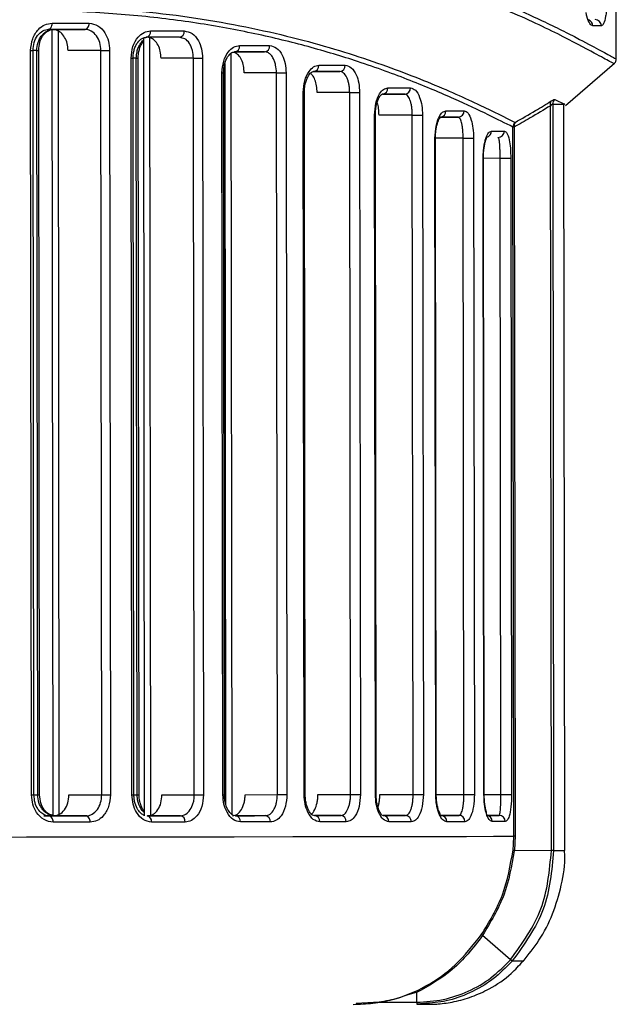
# Model space of a CAD drawing. Header units: millimetres. Extents: x -270 to 42, y 81 to 379.
# Tile 9 of 25: x -165 to -137, y 124 to 171. Entities that reach past the tile are written whole.
import ezdxf

# ---------------------------------------------------------------- set-up
doc = ezdxf.new("R2010")
doc.units = ezdxf.units.MM

msp = doc.modelspace()

# ---------------------------------------------------------------- linework, layer by layer
at = {"color": 7, "linetype": 'Continuous', "lineweight": 25}
for p, q in [((-136.58, 169.307), (-136.617, 199.368)), ((-136.58, 169.296), (-136.616, 199.368)), ((-163.473, 170.707), (-163.427, 133.241)), ((-163.45, 170.707), (-161.896, 170.709)), ((-163.182, 170.627), (-163.137, 133.304)), ((-161.742, 170.689), (-161.896, 170.709)), ((-158.826, 170.316), (-158.781, 133.273)), ((-157.265, 170.299), (-157.392, 170.337)), ((-159.117, 170.298), (-159.072, 133.238)), ((-164.443, 134.231), (-164.486, 169.706)), ((-164.329, 134.231), (-164.372, 169.706)), ((-164.193, 169.713), (-164.371, 169.712)), ((-164.15, 134.237), (-164.193, 169.713)), ((-164.193, 169.713), (-164.104, 169.713)), ((-164.061, 134.237), (-164.104, 169.713)), ((-161.141, 169.71), (-162.703, 169.708)), ((-161.098, 134.235), (-161.141, 169.71)), ((-160.725, 169.711), (-160.682, 134.236)), ((-154.947, 169.553), (-154.903, 133.308)), ((-154.743, 169.639), (-153.339, 169.641)), ((-153.185, 169.605), (-153.339, 169.641)), ((-159.658, 134.237), (-159.701, 169.334)), ((-159.453, 169.34), (-159.609, 169.339)), ((-159.567, 134.237), (-159.609, 169.334)), ((-159.41, 134.243), (-159.453, 169.34)), ((-159.453, 169.34), (-159.364, 169.34)), ((-159.322, 134.243), (-159.364, 169.34)), ((-156.73, 169.338), (-158.271, 169.336)), ((-156.687, 134.241), (-156.73, 169.338)), ((-156.293, 169.338), (-156.25, 134.241)), ((-155.237, 169.08), (-155.195, 133.796)), ((-138.996, 167.091), (-136.659, 169.102)), ((-155.327, 134.243), (-155.369, 168.638)), ((-155.298, 168.639), (-155.287, 168.782)), ((-155.256, 134.243), (-155.298, 168.639)), ((-155.26, 168.722), (-155.218, 133.905)), ((-152.772, 168.642), (-154.31, 168.64)), ((-152.73, 134.246), (-152.772, 168.642)), ((-152.316, 168.642), (-152.274, 134.246)), ((-151.006, 168.701), (-151.091, 168.669)), ((-150.98, 168.702), (-149.752, 168.703)), ((-149.634, 168.672), (-149.752, 168.703)), ((-151.454, 134.248), (-151.494, 167.701)), ((-151.442, 167.701), (-151.49, 167.701)), ((-151.401, 134.248), (-151.442, 167.701)), ((-149.284, 167.704), (-150.836, 167.702)), ((-149.244, 134.25), (-149.284, 167.704)), ((-148.811, 167.704), (-148.771, 134.251)), ((-147.698, 167.624), (-146.661, 167.625)), ((-146.574, 167.597), (-146.661, 167.625)), ((-139.674, 131.577), (-139.717, 167.075)), ((-139.609, 167.148), (-139.566, 131.577)), ((-139.609, 167.148), (-139.131, 167.145)), ((-139.609, 167.148), (-139.054, 167.147)), ((-139.505, 167.375), (-139.054, 167.147)), ((-139.034, 131.578), (-139.077, 167.145)), ((-139.032, 167.144), (-139.077, 167.144)), ((-139.043, 167.145), (-139.054, 167.147)), ((-148.059, 134.252), (-148.098, 166.623)), ((-148.062, 166.623), (-148.095, 166.623)), ((-148.023, 134.252), (-148.062, 166.623)), ((-146.3, 166.625), (-147.887, 166.624)), ((-146.261, 134.254), (-146.3, 166.625)), ((-145.813, 166.626), (-145.774, 134.255)), ((-144.932, 166.53), (-144.117, 166.531)), ((-144.072, 166.497), (-144.117, 166.531)), ((-141.467, 132.261), (-141.508, 166.055)), ((-141.446, 166.055), (-141.405, 132.261)), ((-145.182, 134.256), (-145.22, 165.529)), ((-143.879, 165.531), (-145.197, 165.53)), ((-145.159, 134.256), (-145.197, 165.529)), ((-143.841, 134.258), (-143.879, 165.531)), ((-143.379, 165.532), (-143.341, 134.258)), ((-142.188, 165.535), (-142.206, 165.566)), ((-142.886, 134.259), (-142.923, 164.565)), ((-142.923, 164.565), (-142.912, 164.565)), ((-142.115, 164.567), (-142.912, 164.566)), ((-142.875, 134.259), (-142.912, 164.565)), ((-142.078, 134.26), (-142.115, 164.567)), ((-141.607, 164.567), (-141.57, 134.261)), ((-164.326, 134.237), (-164.15, 134.237)), ((-164.15, 134.237), (-164.061, 134.237)), ((-162.66, 134.233), (-161.098, 134.235)), ((-159.564, 134.243), (-159.41, 134.243)), ((-159.41, 134.243), (-159.322, 134.243)), ((-158.229, 134.239), (-156.687, 134.241)), ((-154.268, 134.244), (-152.73, 134.246)), ((-150.795, 134.249), (-149.244, 134.25)), ((-147.847, 134.253), (-146.261, 134.254)), ((-145.159, 134.256), (-143.841, 134.258)), ((-142.886, 134.259), (-142.875, 134.259)), ((-142.875, 134.259), (-142.078, 134.26)), ((-151.065, 133.286), (-150.963, 133.248)), ((-149.709, 133.25), (-150.964, 133.248)), ((-147.766, 133.289), (-147.687, 133.252)), ((-146.619, 133.254), (-147.688, 133.253)), ((-145.018, 133.307), (-144.937, 133.256)), ((-144.076, 133.257), (-144.937, 133.256)), ((-142.167, 133.26), (-142.772, 133.259)), ((-163.427, 133.238), (-163.774, 133.238)), ((-161.851, 133.234), (-163.405, 133.232)), ((-159.072, 133.243), (-159.085, 133.243)), ((-157.347, 133.24), (-158.9, 133.238)), ((-153.295, 133.245), (-154.864, 133.243)), ((-139.674, 131.577), (-141.441, 131.575)), ((-139.566, 131.577), (-139.085, 131.578)), ((-141.624, 126.38), (-142.954, 127.54)), ((-141.535, 126.32), (-140.996, 126.321)), ((-146.09, 124.353), (-146.092, 124.813)), ((-147.887, 124.351), (-148.97, 124.294)), ((-147.887, 124.351), (-146.09, 124.353)), ((-145.746, 124.293), (-146.067, 124.256))]:
    msp.add_line(p, q, dxfattribs=at)
at = {"color": 7, "linetype": 'Continuous', "lineweight": 25, "flags": 128}
for points in [[(-163.653, 170.707), (-163.616, 170.713), (-163.58, 170.73), (-163.547, 170.758), (-163.519, 170.795), (-163.495, 170.841), (-163.477, 170.892), (-163.467, 170.949), (-163.463, 171.007)], [(-163.463, 171.007), (-163.239, 171.008), (-163.017, 171.008), (-162.795, 171.008), (-162.574, 171.008), (-162.353, 171.009), (-162.134, 171.009), (-161.915, 171.009), (-161.698, 171.01)], [(-161.896, 170.709), (-161.857, 170.715), (-161.82, 170.732), (-161.786, 170.76), (-161.756, 170.797), (-161.731, 170.843), (-161.713, 170.895), (-161.702, 170.951), (-161.698, 171.01)], [(-137.293, 170.881), (-137.338, 170.881), (-137.386, 170.881), (-137.434, 170.88), (-137.484, 170.88), (-137.536, 170.88), (-137.589, 170.88), (-137.643, 170.88), (-137.699, 170.88)], [(-161.896, 170.709), (-162.113, 170.709), (-162.33, 170.709), (-162.548, 170.708), (-162.768, 170.708), (-162.988, 170.708), (-163.209, 170.708), (-163.43, 170.707), (-163.653, 170.707)], [(-157.392, 170.337), (-157.587, 170.337), (-157.784, 170.336), (-157.982, 170.336), (-158.18, 170.336), (-158.38, 170.336), (-158.58, 170.335), (-158.782, 170.335), (-158.984, 170.335)], [(-158.772, 170.635), (-158.568, 170.635), (-158.366, 170.636), (-158.164, 170.636), (-157.964, 170.636), (-157.764, 170.636), (-157.566, 170.637), (-157.368, 170.637), (-157.172, 170.637)], [(-154.533, 169.94), (-154.35, 169.94), (-154.168, 169.94), (-153.988, 169.94), (-153.808, 169.94), (-153.629, 169.941), (-153.452, 169.941), (-153.275, 169.941), (-153.1, 169.941)], [(-164.486, 169.706), (-164.461, 169.706), (-164.438, 169.706), (-164.418, 169.706), (-164.402, 169.706), (-164.389, 169.706), (-164.379, 169.706), (-164.374, 169.706), (-164.372, 169.706)], [(-161.141, 169.71), (-161.097, 169.71), (-161.047, 169.71), (-160.992, 169.71), (-160.935, 169.71), (-160.878, 169.711), (-160.823, 169.711), (-160.771, 169.711), (-160.725, 169.711)], [(-153.339, 169.641), (-153.514, 169.641), (-153.69, 169.641), (-153.866, 169.64), (-154.044, 169.64), (-154.223, 169.64), (-154.403, 169.64), (-154.584, 169.639), (-154.766, 169.639)], [(-159.701, 169.334), (-159.68, 169.334), (-159.662, 169.334), (-159.646, 169.334), (-159.633, 169.334), (-159.623, 169.334), (-159.615, 169.334), (-159.611, 169.334), (-159.609, 169.334)], [(-156.73, 169.338), (-156.683, 169.338), (-156.628, 169.338), (-156.57, 169.338), (-156.509, 169.338), (-156.448, 169.338), (-156.39, 169.338), (-156.338, 169.338), (-156.293, 169.338)], [(-150.755, 169.002), (-150.594, 169.002), (-150.433, 169.002), (-150.274, 169.002), (-150.116, 169.003), (-149.959, 169.003), (-149.803, 169.003), (-149.649, 169.003), (-149.496, 169.003)], [(-155.369, 168.638), (-155.352, 168.638), (-155.338, 168.638), (-155.326, 168.639), (-155.316, 168.639), (-155.308, 168.639), (-155.302, 168.639), (-155.299, 168.639), (-155.298, 168.639)], [(-152.772, 168.642), (-152.722, 168.642), (-152.663, 168.642), (-152.6, 168.642), (-152.535, 168.642), (-152.472, 168.642), (-152.412, 168.642), (-152.359, 168.642), (-152.316, 168.642)], [(-149.752, 168.703), (-149.905, 168.703), (-150.059, 168.703), (-150.214, 168.702), (-150.37, 168.702), (-150.527, 168.702), (-150.686, 168.702), (-150.845, 168.702), (-151.006, 168.701)], [(-151.494, 167.701), (-151.482, 167.701), (-151.472, 167.701), (-151.463, 167.701), (-151.455, 167.701), (-151.45, 167.701), (-151.445, 167.701), (-151.443, 167.701), (-151.442, 167.701)], [(-149.284, 167.704), (-149.23, 167.704), (-149.168, 167.704), (-149.101, 167.704), (-149.032, 167.704), (-148.965, 167.704), (-148.904, 167.704), (-148.852, 167.704), (-148.811, 167.704)], [(-146.661, 167.625), (-146.789, 167.625), (-146.92, 167.625), (-147.051, 167.624), (-147.184, 167.624), (-147.318, 167.624), (-147.454, 167.624), (-147.591, 167.624), (-147.729, 167.624)], [(-147.462, 167.924), (-147.323, 167.924), (-147.186, 167.924), (-147.05, 167.924), (-146.915, 167.925), (-146.781, 167.925), (-146.649, 167.925), (-146.518, 167.925), (-146.389, 167.925)], [(-148.098, 166.623), (-148.09, 166.623), (-148.083, 166.623), (-148.077, 166.623), (-148.072, 166.623), (-148.068, 166.623), (-148.065, 166.623), (-148.063, 166.623), (-148.062, 166.623)], [(-146.3, 166.625), (-146.243, 166.625), (-146.177, 166.626), (-146.105, 166.626), (-146.032, 166.626), (-145.963, 166.626), (-145.901, 166.626), (-145.85, 166.626), (-145.813, 166.626)], [(-144.697, 166.83), (-144.584, 166.83), (-144.472, 166.83), (-144.361, 166.83), (-144.252, 166.831), (-144.145, 166.831), (-144.039, 166.831), (-143.935, 166.831), (-143.833, 166.831)], [(-144.117, 166.531), (-144.219, 166.531), (-144.322, 166.531), (-144.428, 166.53), (-144.534, 166.53), (-144.643, 166.53), (-144.753, 166.53), (-144.864, 166.53), (-144.977, 166.53)], [(-142.532, 165.866), (-142.448, 165.866), (-142.367, 165.866), (-142.286, 165.866), (-142.208, 165.866), (-142.132, 165.866), (-142.057, 165.867), (-141.984, 165.867), (-141.913, 165.867)], [(-141.446, 166.055), (-141.457, 166.055), (-141.468, 166.055), (-141.477, 166.055), (-141.486, 166.055), (-141.493, 166.055), (-141.499, 166.055), (-141.504, 166.055), (-141.508, 166.055)], [(-145.22, 165.529), (-145.214, 165.529), (-145.21, 165.529), (-145.206, 165.529), (-145.203, 165.529), (-145.2, 165.529), (-145.199, 165.529), (-145.198, 165.529), (-145.197, 165.529)], [(-143.879, 165.531), (-143.818, 165.531), (-143.747, 165.531), (-143.671, 165.531), (-143.594, 165.532), (-143.522, 165.532), (-143.46, 165.532), (-143.411, 165.532), (-143.379, 165.532)], [(-142.115, 164.567), (-142.05, 164.567), (-141.974, 164.567), (-141.893, 164.567), (-141.813, 164.567), (-141.739, 164.567), (-141.678, 164.567), (-141.632, 164.567), (-141.607, 164.567)], [(-164.443, 134.231), (-164.418, 134.231), (-164.395, 134.231), (-164.375, 134.231), (-164.359, 134.231), (-164.346, 134.231), (-164.336, 134.231), (-164.331, 134.231), (-164.329, 134.231)], [(-161.098, 134.235), (-161.054, 134.235), (-161.004, 134.235), (-160.949, 134.235), (-160.892, 134.235), (-160.835, 134.235), (-160.78, 134.236), (-160.728, 134.236), (-160.682, 134.236)], [(-159.658, 134.237), (-159.638, 134.237), (-159.62, 134.237), (-159.604, 134.237), (-159.591, 134.237), (-159.58, 134.237), (-159.573, 134.237), (-159.568, 134.237), (-159.567, 134.237)], [(-156.687, 134.241), (-156.64, 134.241), (-156.586, 134.241), (-156.527, 134.241), (-156.466, 134.241), (-156.405, 134.241), (-156.348, 134.241), (-156.295, 134.241), (-156.25, 134.241)], [(-155.327, 134.243), (-155.311, 134.243), (-155.297, 134.243), (-155.284, 134.243), (-155.274, 134.243), (-155.266, 134.243), (-155.261, 134.243), (-155.257, 134.243), (-155.256, 134.243)], [(-152.73, 134.246), (-152.68, 134.246), (-152.622, 134.246), (-152.559, 134.246), (-152.494, 134.246), (-152.43, 134.246), (-152.37, 134.246), (-152.317, 134.246), (-152.274, 134.246)], [(-151.454, 134.248), (-151.442, 134.248), (-151.431, 134.248), (-151.422, 134.248), (-151.415, 134.248), (-151.409, 134.248), (-151.405, 134.248), (-151.402, 134.248), (-151.401, 134.248)], [(-149.244, 134.25), (-149.19, 134.251), (-149.128, 134.251), (-149.06, 134.251), (-148.992, 134.251), (-148.925, 134.251), (-148.864, 134.251), (-148.811, 134.251), (-148.771, 134.251)], [(-148.059, 134.252), (-148.051, 134.252), (-148.044, 134.252), (-148.037, 134.252), (-148.032, 134.252), (-148.028, 134.252), (-148.025, 134.252), (-148.024, 134.252), (-148.023, 134.252)], [(-146.261, 134.254), (-146.204, 134.254), (-146.138, 134.255), (-146.066, 134.255), (-145.993, 134.255), (-145.924, 134.255), (-145.862, 134.255), (-145.811, 134.255), (-145.774, 134.255)], [(-145.182, 134.256), (-145.176, 134.256), (-145.172, 134.256), (-145.168, 134.256), (-145.165, 134.256), (-145.163, 134.256), (-145.161, 134.256), (-145.16, 134.256), (-145.159, 134.256)], [(-143.841, 134.258), (-143.78, 134.258), (-143.709, 134.258), (-143.633, 134.258), (-143.556, 134.258), (-143.485, 134.258), (-143.422, 134.258), (-143.373, 134.258), (-143.341, 134.258)], [(-142.078, 134.26), (-142.013, 134.26), (-141.938, 134.26), (-141.857, 134.261), (-141.776, 134.261), (-141.703, 134.261), (-141.641, 134.261), (-141.596, 134.261), (-141.57, 134.261)], [(-150.963, 133.248), (-150.802, 133.248), (-150.643, 133.249), (-150.484, 133.249), (-150.327, 133.249), (-150.171, 133.249), (-150.016, 133.249), (-149.862, 133.25), (-149.709, 133.25)], [(-147.687, 133.252), (-147.549, 133.253), (-147.412, 133.253), (-147.277, 133.253), (-147.142, 133.253), (-147.009, 133.253), (-146.878, 133.254), (-146.748, 133.254), (-146.619, 133.254)], [(-144.937, 133.256), (-144.824, 133.256), (-144.712, 133.257), (-144.602, 133.257), (-144.494, 133.257), (-144.387, 133.257), (-144.282, 133.257), (-144.178, 133.257), (-144.076, 133.257)], [(-142.783, 133.259), (-142.7, 133.259), (-142.618, 133.259), (-142.539, 133.26), (-142.461, 133.26), (-142.385, 133.26), (-142.31, 133.26), (-142.238, 133.26), (-142.167, 133.26)], [(-163.395, 133.238), (-163.592, 133.238), (-163.809, 133.237), (-163.855, 133.237)], [(-163.852, 133.232), (-163.84, 133.232), (-163.622, 133.232), (-163.405, 133.232)], [(-163.608, 133.232), (-163.385, 133.232), (-163.163, 133.233), (-162.942, 133.233), (-162.722, 133.233), (-162.503, 133.233), (-162.285, 133.234), (-162.067, 133.234), (-161.851, 133.234)], [(-163.417, 132.932), (-163.421, 132.991), (-163.432, 133.047), (-163.449, 133.099), (-163.473, 133.144), (-163.502, 133.182), (-163.535, 133.209), (-163.57, 133.226), (-163.608, 133.232)], [(-161.652, 132.934), (-161.869, 132.934), (-162.088, 132.934), (-162.307, 132.934), (-162.527, 132.933), (-162.749, 132.933), (-162.97, 132.933), (-163.193, 132.932), (-163.417, 132.932)], [(-161.652, 132.934), (-161.656, 132.993), (-161.667, 133.049), (-161.685, 133.101), (-161.71, 133.147), (-161.74, 133.184), (-161.775, 133.211), (-161.812, 133.229), (-161.851, 133.234)], [(-158.939, 133.238), (-158.737, 133.238), (-158.535, 133.238), (-158.335, 133.239), (-158.135, 133.239), (-157.937, 133.239), (-157.739, 133.239), (-157.542, 133.24), (-157.347, 133.24)], [(-157.126, 132.94), (-157.323, 132.94), (-157.52, 132.94), (-157.719, 132.939), (-157.918, 132.939), (-158.119, 132.939), (-158.32, 132.939), (-158.523, 132.938), (-158.726, 132.938)], [(-154.722, 133.243), (-154.54, 133.244), (-154.359, 133.244), (-154.179, 133.244), (-154, 133.244), (-153.822, 133.244), (-153.645, 133.245), (-153.47, 133.245), (-153.295, 133.245)], [(-153.055, 132.945), (-153.23, 132.945), (-153.407, 132.945), (-153.584, 132.945), (-153.763, 132.945), (-153.943, 132.944), (-154.123, 132.944), (-154.305, 132.944), (-154.488, 132.944)], [(-149.452, 132.95), (-149.605, 132.95), (-149.76, 132.95), (-149.915, 132.95), (-150.072, 132.949), (-150.23, 132.949), (-150.389, 132.949), (-150.55, 132.949), (-150.712, 132.948)], [(-146.347, 132.954), (-146.476, 132.954), (-146.607, 132.954), (-146.739, 132.954), (-146.872, 132.954), (-147.007, 132.953), (-147.143, 132.953), (-147.281, 132.953), (-147.42, 132.953)], [(-143.791, 132.958), (-143.894, 132.958), (-143.998, 132.957), (-144.104, 132.957), (-144.211, 132.957), (-144.32, 132.957), (-144.431, 132.957), (-144.543, 132.957), (-144.656, 132.957)], [(-141.873, 132.96), (-141.944, 132.96), (-142.017, 132.96), (-142.092, 132.96), (-142.168, 132.96), (-142.247, 132.96), (-142.327, 132.96), (-142.409, 132.96), (-142.492, 132.96)], [(-189.493, 132.2), (-185.036, 132.205), (-180.677, 132.211), (-176.439, 132.216), (-172.346, 132.221), (-168.419, 132.226), (-164.681, 132.231), (-161.15, 132.235), (-157.848, 132.239), (-154.79, 132.243), (-151.995, 132.247), (-149.477, 132.25), (-147.25, 132.253), (-145.326, 132.256), (-143.715, 132.258), (-142.427, 132.26), (-141.467, 132.261)], [(-141.405, 132.261), (-141.416, 132.261), (-141.427, 132.261), (-141.436, 132.261), (-141.445, 132.261), (-141.452, 132.261), (-141.458, 132.261), (-141.463, 132.261), (-141.467, 132.261)]]:
    msp.add_lwpolyline(points, dxfattribs=at)
at = {"color": 7, "linetype": 'Continuous', "lineweight": 25}
for centre, radius, start, end in [((-137.998, 170.881), 0.3, 359.7938, 72.6437), ((-137.591, 170.882), 0.298, 359.7633, 89.7593), ((-159.037, 170.597), 0.268, 281.3923, 8.0741), ((-157.439, 170.602), 0.27, 280.1085, 7.4294), ((-154.804, 169.909), 0.273, 278.1322, 6.327), ((-153.374, 169.914), 0.275, 277.1274, 5.7113), ((-151.033, 168.979), 0.279, 275.5813, 4.6843), ((-149.776, 168.983), 0.281, 274.7972, 4.124), ((-147.747, 167.908), 0.285, 273.5975, 3.2107), ((-146.676, 167.912), 0.287, 272.9948, 2.7246), ((-139.481, 167.149), 0.248, 142.3161, 197.5512), ((-139.307, 167.146), 0.303, 130.9161, 179.5471), ((-144.987, 166.82), 0.291, 272.0866, 1.9553), ((-144.125, 166.823), 0.292, 271.6409, 1.5605), ((-141.203, 166.051), 0.305, 131.0975, 179.1638), ((-141.196, 166.126), 0.259, 143.2513, 195.6881), ((-142.831, 165.863), 0.298, 283.1537, 0.6243), ((-142.21, 165.863), 0.297, 270.6949, 0.6825), ((-150.99, 132.971), 0.279, 355.4556, 84.5527), ((-149.732, 132.97), 0.281, 356.0159, 85.3371), ((-147.704, 132.968), 0.285, 356.929, 86.5374), ((-146.633, 132.967), 0.287, 357.4149, 87.1404), ((-144.946, 132.966), 0.291, 358.1841, 88.0492), ((-144.084, 132.965), 0.293, 358.5788, 88.4953), ((-142.788, 132.964), 0.295, 359.1731, 89.143), ((-142.17, 132.963), 0.297, 359.4566, 89.4422), ((-158.991, 132.975), 0.268, 352.0668, 78.7399), ((-157.394, 132.974), 0.27, 352.7113, 80.024), ((-154.759, 132.973), 0.273, 353.8133, 82.0009), ((-153.329, 132.972), 0.275, 354.4289, 83.006), ((-140.868, 127.252), 1.146, 229.0931, 234.4044), ((-145.812, 124.342), 0.269, 177.5427, 198.6918)]:
    msp.add_arc(centre, radius, start, end, dxfattribs=at)
for points, knots in [([(-224.72, 173.351), (-223.462, 173.226), (-220.947, 172.977), (-217.06, 172.654), (-213.163, 172.4), (-209.219, 172.222), (-205.283, 172.134), (-201.321, 172.138), (-197.359, 172.235), (-194.023, 172.391), (-191.26, 172.566), (-189.061, 172.727), (-186.836, 172.912), (-184.615, 173.118), (-182.508, 173.327), (-180.353, 173.554), (-178.099, 173.8), (-175.944, 174.041), (-173.883, 174.27), (-171.996, 174.474), (-170.028, 174.677), (-168.097, 174.861), (-166.205, 175.018), (-163.515, 175.199), (-160.167, 175.314), (-156.285, 175.222), (-153.31, 174.941), (-151.079, 174.601), (-149.476, 174.295), (-147.969, 173.948), (-146.561, 173.57), (-145.228, 173.163), (-143.853, 172.693), (-142.522, 172.184), (-141.283, 171.663), (-140.212, 171.176), (-139.271, 170.72), (-138.27, 170.21), (-137.378, 169.729), (-136.716, 169.369), (-136.626, 169.328), (-136.58, 169.307)], [0, 0, 0, 0, 0.031417, 0.062805, 0.094826, 0.12527, 0.15681, 0.18806, 0.21891, 0.250625, 0.267514, 0.285233, 0.303786, 0.321706, 0.339855, 0.356148, 0.375854, 0.397226, 0.411851, 0.429947, 0.447507, 0.465181, 0.483264, 0.500801, 0.542619, 0.583505, 0.62502, 0.645672, 0.666467, 0.68777, 0.708071, 0.728371, 0.750225, 0.777187, 0.801644, 0.826009, 0.850715, 0.875387, 0.917528, 0.958008, 1, 1, 1, 1]), ([(-136.708, 169.093), (-136.741, 169.107), (-136.81, 169.136), (-137.636, 169.587), (-139.231, 170.445), (-141.852, 171.683), (-145.297, 172.997), (-149.535, 174.151), (-154.522, 174.916), (-160.199, 175.135), (-166.466, 174.82), (-173.225, 174.115), (-180.391, 173.286), (-187.882, 172.536), (-195.628, 171.989), (-200.87, 171.918), (-203.494, 171.882)], [0, 0, 0, 0, 0.05054, 0.106244, 0.18045, 0.255352, 0.329831, 0.404439, 0.478884, 0.552632, 0.627035, 0.701532, 0.775682, 0.850455, 0.92517, 1, 1, 1, 1]), ([(-137, 172.681), (-137.001, 172.546), (-137.004, 172.277), (-137.023, 171.906), (-137.051, 171.586), (-137.101, 171.242), (-137.179, 170.946), (-137.255, 170.902), (-137.293, 170.881)], [0, 0, 0, 0, 0.125916, 0.251098, 0.376431, 0.502014, 0.750692, 1, 1, 1, 1]), ([(-203.471, 169.689), (-201.032, 169.718), (-196.131, 169.776), (-188.883, 170.206), (-181.834, 170.792), (-175.072, 171.41), (-168.693, 171.864), (-162.78, 171.891), (-157.43, 171.454), (-152.726, 170.571), (-148.716, 169.419), (-145.463, 168.193), (-142.915, 167.042), (-141.907, 166.535), (-141.404, 166.281)], [0, 0, 0, 0, 0.082766, 0.166311, 0.249538, 0.332695, 0.416463, 0.499377, 0.58239, 0.66618, 0.749386, 0.832914, 0.916439, 1, 1, 1, 1]), ([(-141.508, 166.055), (-141.87, 166.238), (-142.591, 166.603), (-144.256, 167.389), (-146.328, 168.268), (-148.687, 169.132), (-151.194, 169.892), (-153.759, 170.519), (-156.535, 171.032), (-159.559, 171.407), (-162.803, 171.608), (-166.228, 171.649), (-169.806, 171.532), (-173.478, 171.284), (-177.452, 170.949), (-181.429, 170.587), (-185.306, 170.252), (-188.84, 169.978), (-192.379, 169.747), (-196.007, 169.571), (-199.659, 169.46), (-203.394, 169.417), (-207.279, 169.457), (-211.333, 169.584), (-214.67, 169.755), (-217.291, 169.923), (-219.106, 170.052), (-220.903, 170.19), (-222.747, 170.34), (-224.89, 170.522), (-227.008, 170.706), (-228.906, 170.872), (-230.621, 171.018), (-232.323, 171.154), (-234.125, 171.285), (-236.63, 171.441), (-239.843, 171.562), (-243.168, 171.522), (-245.906, 171.366), (-248.122, 171.147), (-250.219, 170.846), (-252.212, 170.473), (-254.048, 170.048), (-255.799, 169.57), (-257.547, 169.019), (-259.221, 168.414), (-260.721, 167.809), (-262.011, 167.239), (-263.112, 166.719), (-264.04, 166.253), (-264.481, 166.022), (-264.702, 165.906)], [0, 0, 0, 0, 0.031377, 0.062612, 0.093951, 0.125312, 0.150961, 0.175673, 0.200476, 0.225139, 0.250214, 0.275012, 0.29926, 0.323864, 0.347477, 0.375023, 0.397269, 0.417244, 0.437491, 0.458945, 0.479771, 0.499977, 0.522608, 0.546014, 0.569418, 0.580312, 0.59182, 0.601397, 0.612218, 0.62486, 0.640223, 0.651152, 0.660279, 0.672645, 0.683776, 0.695433, 0.722377, 0.74963, 0.767463, 0.785033, 0.802861, 0.820611, 0.838665, 0.855632, 0.874607, 0.897105, 0.917632, 0.937345, 0.958701, 0.979398, 1, 1, 1, 1]), ([(-137.699, 170.88), (-137.747, 170.903), (-137.844, 170.948), (-137.958, 171.219), (-138.009, 171.46), (-138.022, 171.52)], [0, 0, 0, 0, 0.4287013, 0.8587037, 1, 1, 1, 1]), ([(-164.486, 169.706), (-164.467, 169.898), (-164.428, 170.281), (-164.151, 170.708), (-163.814, 170.962), (-163.58, 170.992), (-163.463, 171.007)], [0, 0, 0, 0, 0.279515, 0.558817, 0.778892, 1, 1, 1, 1]), ([(-161.698, 171.01), (-161.555, 170.985), (-161.269, 170.937), (-160.951, 170.591), (-160.76, 170.163), (-160.737, 169.862), (-160.725, 169.711)], [0, 0, 0, 0, 0.279617, 0.558938, 0.778949, 1, 1, 1, 1]), ([(-164.372, 169.706), (-164.36, 169.838), (-164.338, 170.104), (-164.164, 170.437), (-163.914, 170.672), (-163.717, 170.699), (-163.618, 170.712)], [0, 0, 0, 0, 0.2434014, 0.4910212, 0.7429084, 1, 1, 1, 1]), ([(-164.193, 169.713), (-164.182, 169.839), (-164.165, 170.032), (-164.064, 170.266), (-163.978, 170.398), (-163.884, 170.502), (-163.776, 170.595), (-163.607, 170.69), (-163.468, 170.705), (-163.39, 170.714)], [0, 0, 0, 0, 0.23842, 0.366348, 0.499828, 0.561292, 0.665224, 0.811513, 1, 1, 1, 1]), ([(-164.104, 169.713), (-164.093, 169.842), (-164.073, 170.094), (-163.926, 170.396), (-163.744, 170.605), (-163.61, 170.665), (-163.545, 170.694)], [0, 0, 0, 0, 0.271639, 0.527572, 0.769971, 1, 1, 1, 1]), ([(-162.703, 169.708), (-162.711, 169.821), (-162.728, 170.045), (-162.856, 170.345), (-163.044, 170.571), (-163.255, 170.691), (-163.395, 170.703), (-163.45, 170.707)], [0, 0, 0, 0, 0.21436, 0.428718, 0.643147, 0.857783, 1, 1, 1, 1]), ([(-161.141, 169.71), (-161.152, 169.837), (-161.174, 170.092), (-161.341, 170.423), (-161.547, 170.619), (-161.692, 170.671), (-161.742, 170.689)], [0, 0, 0, 0, 0.276961, 0.5607, 0.851321, 1, 1, 1, 1]), ([(-159.701, 169.334), (-159.683, 169.525), (-159.648, 169.907), (-159.397, 170.334), (-159.091, 170.589), (-158.878, 170.62), (-158.772, 170.635)], [0, 0, 0, 0, 0.27955, 0.558855, 0.778907, 1, 1, 1, 1]), ([(-159.609, 169.334), (-159.606, 169.409), (-159.6, 169.556), (-159.552, 169.762), (-159.481, 169.943), (-159.361, 170.139), (-159.178, 170.311), (-159.022, 170.331), (-158.945, 170.34)], [0, 0, 0, 0, 0.136895, 0.270411, 0.399968, 0.526823, 0.768922, 1, 1, 1, 1]), ([(-158.271, 169.336), (-158.279, 169.448), (-158.294, 169.673), (-158.409, 169.972), (-158.579, 170.198), (-158.768, 170.318), (-158.894, 170.33), (-158.945, 170.335)], [0, 0, 0, 0, 0.214281, 0.428554, 0.643031, 0.857851, 1, 1, 1, 1]), ([(-157.172, 170.637), (-157.042, 170.613), (-156.784, 170.565), (-156.496, 170.218), (-156.324, 169.79), (-156.303, 169.489), (-156.293, 169.338)], [0, 0, 0, 0, 0.279616, 0.558944, 0.778953, 1, 1, 1, 1]), ([(-159.453, 169.34), (-159.446, 169.445), (-159.435, 169.622), (-159.355, 169.862), (-159.252, 170.044), (-159.163, 170.157), (-159.112, 170.192), (-159.109, 170.194)], [0, 0, 0, 0, 0.30637, 0.517145, 0.765899, 0.985471, 1, 1, 1, 1]), ([(-159.364, 169.34), (-159.361, 169.415), (-159.355, 169.56), (-159.297, 169.813), (-159.211, 170.021), (-159.131, 170.108), (-159.109, 170.131)], [0, 0, 0, 0, 0.2355764, 0.4563857, 0.8566181, 1, 1, 1, 1]), ([(-156.73, 169.338), (-156.739, 169.461), (-156.752, 169.653), (-156.833, 169.887), (-156.944, 170.094), (-157.092, 170.263), (-157.222, 170.29), (-157.265, 170.299)], [0, 0, 0, 0, 0.2694992, 0.4168904, 0.5723447, 0.857438, 1, 1, 1, 1]), ([(-155.369, 168.638), (-155.353, 168.83), (-155.321, 169.213), (-155.094, 169.64), (-154.819, 169.894), (-154.628, 169.924), (-154.533, 169.94)], [0, 0, 0, 0, 0.279526, 0.558819, 0.778889, 1, 1, 1, 1]), ([(-153.1, 169.941), (-152.985, 169.917), (-152.755, 169.87), (-152.498, 169.525), (-152.344, 169.097), (-152.325, 168.794), (-152.316, 168.642)], [0, 0, 0, 0, 0.2796721, 0.5590293, 0.7789987, 1, 1, 1, 1]), ([(-155.287, 168.782), (-155.286, 168.817), (-155.28, 168.931), (-155.236, 169.105), (-155.166, 169.291), (-155.055, 169.477), (-154.9, 169.626), (-154.78, 169.638), (-154.723, 169.644)], [0, 0, 0, 0, 0.06891, 0.225188, 0.373044, 0.513456, 0.770078, 1, 1, 1, 1]), ([(-154.31, 168.64), (-154.316, 168.751), (-154.329, 168.974), (-154.43, 169.269), (-154.577, 169.503), (-154.704, 169.576), (-154.768, 169.612)], [0, 0, 0, 0, 0.248431, 0.496805, 0.746798, 1, 1, 1, 1]), ([(-152.772, 168.642), (-152.78, 168.769), (-152.791, 168.963), (-152.862, 169.197), (-152.946, 169.378), (-153.053, 169.525), (-153.145, 169.58), (-153.185, 169.605)], [0, 0, 0, 0, 0.289571, 0.4443, 0.605463, 0.828555, 1, 1, 1, 1]), ([(-151.494, 167.701), (-151.48, 167.894), (-151.451, 168.28), (-151.249, 168.706), (-151.006, 168.957), (-150.839, 168.987), (-150.755, 169.002)], [0, 0, 0, 0, 0.279503, 0.558708, 0.778848, 1, 1, 1, 1]), ([(-149.496, 169.003), (-149.396, 168.98), (-149.197, 168.933), (-148.973, 168.593), (-148.836, 168.164), (-148.819, 167.858), (-148.811, 167.704)], [0, 0, 0, 0, 0.279783, 0.558981, 0.779119, 1, 1, 1, 1]), ([(-136.684, 169.08), (-136.669, 169.095), (-136.638, 169.125), (-136.605, 169.181), (-136.584, 169.243), (-136.581, 169.286), (-136.58, 169.308)], [0, 0, 0, 0, 0.247273, 0.500004, 0.752733, 1, 1, 1, 1]), ([(-151.442, 167.701), (-151.438, 167.791), (-151.432, 167.965), (-151.382, 168.196), (-151.323, 168.37), (-151.277, 168.448), (-151.259, 168.479)], [0, 0, 0, 0, 0.296425, 0.574325, 0.833975, 1, 1, 1, 1]), ([(-151.259, 168.479), (-151.251, 168.494), (-151.198, 168.594), (-151.086, 168.694), (-151, 168.702), (-150.96, 168.706)], [0, 0, 0, 0, 0.085891, 0.577079, 1, 1, 1, 1]), ([(-150.836, 167.702), (-150.841, 167.812), (-150.852, 168.031), (-150.937, 168.318), (-151.032, 168.513), (-151.105, 168.569), (-151.125, 168.585)], [0, 0, 0, 0, 0.292149, 0.584123, 0.881027, 1, 1, 1, 1]), ([(-149.284, 167.704), (-149.286, 167.77), (-149.29, 167.905), (-149.318, 168.096), (-149.362, 168.272), (-149.441, 168.473), (-149.537, 168.61), (-149.614, 168.659), (-149.634, 168.672)], [0, 0, 0, 0, 0.148322, 0.299978, 0.444462, 0.598996, 0.896914, 1, 1, 1, 1]), ([(-148.098, 166.623), (-148.086, 166.819), (-148.06, 167.21), (-147.882, 167.635), (-147.674, 167.881), (-147.533, 167.909), (-147.462, 167.924)], [0, 0, 0, 0, 0.279346, 0.558547, 0.778834, 1, 1, 1, 1]), ([(-148.062, 166.623), (-148.059, 166.716), (-148.053, 166.896), (-148.008, 167.136), (-147.95, 167.325), (-147.866, 167.505), (-147.805, 167.564), (-147.766, 167.601)], [0, 0, 0, 0, 0.198523, 0.384672, 0.558835, 0.720939, 1, 1, 1, 1]), ([(-147.766, 167.601), (-147.765, 167.603), (-147.729, 167.647), (-147.704, 167.638), (-147.68, 167.629)], [0, 0, 0, 0, 0.042884, 1, 1, 1, 1]), ([(-146.3, 166.625), (-146.302, 166.694), (-146.305, 166.833), (-146.328, 167.027), (-146.363, 167.205), (-146.424, 167.404), (-146.498, 167.538), (-146.558, 167.584), (-146.574, 167.597)], [0, 0, 0, 0, 0.146747, 0.297649, 0.440368, 0.59453, 0.890404, 1, 1, 1, 1]), ([(-146.389, 167.925), (-146.306, 167.903), (-146.14, 167.857), (-145.952, 167.525), (-145.835, 167.093), (-145.82, 166.782), (-145.813, 166.626)], [0, 0, 0, 0, 0.280006, 0.559267, 0.779348, 1, 1, 1, 1]), ([(-147.887, 166.624), (-147.891, 166.729), (-147.901, 166.938), (-147.94, 167.148), (-147.973, 167.224), (-147.975, 167.228)], [0, 0, 0, 0, 0.484776, 0.968993, 1, 1, 1, 1]), ([(-139.717, 167.075), (-140.038, 166.878), (-140.612, 166.526), (-141.191, 166.199), (-141.446, 166.055)], [0, 0, 0, 0, 0.5599951, 1, 1, 1, 1]), ([(-141.404, 166.281), (-141.08, 166.465), (-140.501, 166.793), (-139.929, 167.146), (-139.677, 167.301)], [0, 0, 0, 0, 0.559996, 1, 1, 1, 1]), ([(-139.609, 167.148), (-139.613, 167.149), (-139.621, 167.152), (-139.653, 167.134), (-139.691, 167.099), (-139.717, 167.075)], [0, 0, 0, 0, 0.234944, 0.475405, 1, 1, 1, 1]), ([(-139.677, 167.301), (-139.631, 167.328), (-139.548, 167.376), (-139.518, 167.375), (-139.505, 167.375)], [0, 0, 0, 0, 0.559916, 1, 1, 1, 1]), ([(-145.22, 165.529), (-145.208, 165.729), (-145.186, 166.129), (-145.037, 166.551), (-144.867, 166.789), (-144.754, 166.816), (-144.697, 166.83)], [0, 0, 0, 0, 0.279102, 0.55839, 0.778951, 1, 1, 1, 1]), ([(-143.833, 166.831), (-143.768, 166.81), (-143.64, 166.766), (-143.492, 166.444), (-143.398, 166.012), (-143.385, 165.692), (-143.379, 165.532)], [0, 0, 0, 0, 0.280204, 0.559819, 0.77962, 1, 1, 1, 1]), ([(-145.197, 165.529), (-145.196, 165.592), (-145.194, 165.723), (-145.173, 165.915), (-145.141, 166.101), (-145.096, 166.266), (-145.045, 166.398), (-144.974, 166.527), (-144.946, 166.532), (-144.926, 166.535)], [0, 0, 0, 0, 0.101116, 0.209792, 0.325245, 0.447601, 0.576153, 0.711327, 1, 1, 1, 1]), ([(-143.879, 165.531), (-143.88, 165.602), (-143.882, 165.747), (-143.898, 165.946), (-143.921, 166.126), (-143.962, 166.319), (-144.013, 166.467), (-144.057, 166.49), (-144.072, 166.497)], [0, 0, 0, 0, 0.141112, 0.287745, 0.424533, 0.574759, 0.860758, 1, 1, 1, 1]), ([(-142.923, 164.565), (-142.921, 164.657), (-142.918, 164.841), (-142.891, 165.1), (-142.85, 165.332), (-142.779, 165.589), (-142.671, 165.817), (-142.578, 165.849), (-142.532, 165.866)], [0, 0, 0, 0, 0.124338, 0.250394, 0.373787, 0.500791, 0.750444, 1, 1, 1, 1]), ([(-141.913, 165.867), (-141.87, 165.847), (-141.785, 165.806), (-141.686, 165.499), (-141.62, 165.067), (-141.611, 164.734), (-141.607, 164.567)], [0, 0, 0, 0, 0.279472, 0.55892, 0.779703, 1, 1, 1, 1]), ([(-142.912, 164.565), (-142.91, 164.661), (-142.906, 164.85), (-142.877, 165.1), (-142.839, 165.298), (-142.79, 165.481), (-142.743, 165.573), (-142.755, 165.569), (-142.758, 165.568)], [0, 0, 0, 0, 0.168778, 0.330542, 0.485626, 0.634156, 0.910301, 1, 1, 1, 1]), ([(-142.115, 164.567), (-142.115, 164.641), (-142.116, 164.795), (-142.122, 165.001), (-142.131, 165.181), (-142.146, 165.37), (-142.165, 165.507), (-142.182, 165.528), (-142.188, 165.535)], [0, 0, 0, 0, 0.140133, 0.288479, 0.424024, 0.576433, 0.862616, 1, 1, 1, 1]), ([(-163.417, 132.932), (-163.566, 132.956), (-163.863, 133.004), (-164.201, 133.35), (-164.406, 133.778), (-164.431, 134.08), (-164.443, 134.231)], [0, 0, 0, 0, 0.279638, 0.558979, 0.778971, 1, 1, 1, 1]), ([(-163.763, 133.251), (-163.83, 133.281), (-163.967, 133.341), (-164.151, 133.552), (-164.297, 133.854), (-164.318, 134.103), (-164.329, 134.231)], [0, 0, 0, 0, 0.233114, 0.47663, 0.731561, 1, 1, 1, 1]), ([(-163.345, 133.238), (-163.423, 133.246), (-163.562, 133.261), (-163.731, 133.356), (-163.839, 133.449), (-163.934, 133.553), (-164.02, 133.685), (-164.121, 133.918), (-164.138, 134.111), (-164.15, 134.237)], [0, 0, 0, 0, 0.188578, 0.334971, 0.439022, 0.50062, 0.63395, 0.761753, 1, 1, 1, 1]), ([(-163.427, 133.263), (-163.484, 133.272), (-163.637, 133.296), (-163.85, 133.505), (-164.026, 133.835), (-164.049, 134.104), (-164.061, 134.237)], [0, 0, 0, 0, 0.167021, 0.447301, 0.72491, 1, 1, 1, 1]), ([(-163.405, 133.232), (-163.307, 133.248), (-163.11, 133.278), (-162.864, 133.509), (-162.694, 133.84), (-162.671, 134.102), (-162.66, 134.233)], [0, 0, 0, 0, 0.2500544, 0.4998855, 0.749229, 1, 1, 1, 1]), ([(-161.851, 133.234), (-161.799, 133.238), (-161.696, 133.247), (-161.502, 133.33), (-161.296, 133.52), (-161.13, 133.853), (-161.109, 134.109), (-161.098, 134.235)], [0, 0, 0, 0, 0.1307831, 0.2600174, 0.5126303, 0.759261, 1, 1, 1, 1]), ([(-160.682, 134.236), (-160.7, 134.044), (-160.736, 133.662), (-160.995, 133.235), (-161.314, 132.98), (-161.539, 132.95), (-161.652, 132.934)], [0, 0, 0, 0, 0.279545, 0.558845, 0.778901, 1, 1, 1, 1]), ([(-158.726, 132.938), (-158.861, 132.962), (-159.132, 133.011), (-159.439, 133.357), (-159.625, 133.785), (-159.647, 134.086), (-159.658, 134.237)], [0, 0, 0, 0, 0.279609, 0.558932, 0.778947, 1, 1, 1, 1]), ([(-159.077, 133.257), (-159.124, 133.281), (-159.224, 133.332), (-159.386, 133.518), (-159.499, 133.766), (-159.557, 134.02), (-159.563, 134.163), (-159.567, 134.237)], [0, 0, 0, 0, 0.205073, 0.437878, 0.701332, 0.846045, 1, 1, 1, 1]), ([(-159.065, 133.389), (-159.068, 133.392), (-159.119, 133.426), (-159.208, 133.539), (-159.312, 133.721), (-159.392, 133.961), (-159.403, 134.138), (-159.41, 134.243)], [0, 0, 0, 0, 0.014933, 0.234781, 0.483174, 0.693714, 1, 1, 1, 1]), ([(-159.065, 133.456), (-159.075, 133.465), (-159.124, 133.506), (-159.19, 133.634), (-159.263, 133.81), (-159.312, 134.019), (-159.319, 134.167), (-159.322, 134.243)], [0, 0, 0, 0, 0.062534, 0.287218, 0.517422, 0.75534, 1, 1, 1, 1]), ([(-158.9, 133.238), (-158.811, 133.253), (-158.634, 133.284), (-158.413, 133.514), (-158.259, 133.846), (-158.239, 134.108), (-158.229, 134.239)], [0, 0, 0, 0, 0.250053, 0.499889, 0.749235, 1, 1, 1, 1]), ([(-157.347, 133.24), (-157.259, 133.255), (-157.084, 133.285), (-156.867, 133.515), (-156.748, 133.788), (-156.695, 134.039), (-156.69, 134.173), (-156.687, 134.241)], [0, 0, 0, 0, 0.249768, 0.499583, 0.743236, 0.870106, 1, 1, 1, 1]), ([(-156.25, 134.241), (-156.266, 134.05), (-156.299, 133.667), (-156.532, 133.241), (-156.82, 132.986), (-157.024, 132.955), (-157.126, 132.94)], [0, 0, 0, 0, 0.279541, 0.558846, 0.778904, 1, 1, 1, 1]), ([(-154.488, 132.944), (-154.609, 132.968), (-154.851, 133.016), (-155.128, 133.361), (-155.296, 133.79), (-155.317, 134.091), (-155.327, 134.243)], [0, 0, 0, 0, 0.279637, 0.558962, 0.778961, 1, 1, 1, 1]), ([(-154.841, 133.262), (-154.871, 133.281), (-154.938, 133.324), (-155.077, 133.486), (-155.185, 133.732), (-155.245, 134.002), (-155.252, 134.16), (-155.256, 134.243)], [0, 0, 0, 0, 0.182032, 0.405987, 0.676514, 0.83122, 1, 1, 1, 1]), ([(-154.864, 133.243), (-154.785, 133.258), (-154.629, 133.288), (-154.431, 133.517), (-154.322, 133.794), (-154.275, 134.046), (-154.27, 134.178), (-154.268, 134.244)], [0, 0, 0, 0, 0.249773, 0.499321, 0.748387, 0.874942, 1, 1, 1, 1]), ([(-153.295, 133.245), (-153.221, 133.26), (-153.072, 133.29), (-152.914, 133.484), (-152.819, 133.691), (-152.749, 133.925), (-152.738, 134.119), (-152.73, 134.246)], [0, 0, 0, 0, 0.250294, 0.499677, 0.632828, 0.760678, 1, 1, 1, 1]), ([(-152.274, 134.246), (-152.289, 134.054), (-152.318, 133.67), (-152.527, 133.244), (-152.783, 132.991), (-152.964, 132.961), (-153.055, 132.945)], [0, 0, 0, 0, 0.279538, 0.558771, 0.778875, 1, 1, 1, 1]), ([(-150.712, 132.948), (-150.818, 132.972), (-151.03, 133.019), (-151.276, 133.362), (-151.426, 133.791), (-151.445, 134.095), (-151.454, 134.248)], [0, 0, 0, 0, 0.279723, 0.559074, 0.779023, 1, 1, 1, 1]), ([(-151.063, 133.267), (-151.079, 133.282), (-151.118, 133.317), (-151.207, 133.431), (-151.285, 133.592), (-151.344, 133.766), (-151.391, 133.988), (-151.398, 134.158), (-151.401, 134.248)], [0, 0, 0, 0, 0.168793, 0.387207, 0.517579, 0.662718, 0.82287, 1, 1, 1, 1]), ([(-151.135, 133.314), (-151.128, 133.317), (-151.056, 133.342), (-150.94, 133.525), (-150.843, 133.794), (-150.801, 134.049), (-150.797, 134.182), (-150.795, 134.249)], [0, 0, 0, 0, 0.033485, 0.355065, 0.67609, 0.839088, 1, 1, 1, 1]), ([(-149.709, 133.25), (-149.669, 133.256), (-149.608, 133.265), (-149.494, 133.347), (-149.398, 133.481), (-149.32, 133.682), (-149.277, 133.859), (-149.249, 134.049), (-149.245, 134.184), (-149.244, 134.25)], [0, 0, 0, 0, 0.164338, 0.250795, 0.499726, 0.628913, 0.749764, 0.876253, 1, 1, 1, 1]), ([(-148.771, 134.251), (-148.784, 134.057), (-148.81, 133.668), (-148.993, 133.243), (-149.216, 132.994), (-149.373, 132.965), (-149.452, 132.95)], [0, 0, 0, 0, 0.279406, 0.558635, 0.778847, 1, 1, 1, 1]), ([(-147.42, 132.953), (-147.51, 132.976), (-147.689, 133.021), (-147.902, 133.358), (-148.034, 133.789), (-148.051, 134.098), (-148.059, 134.252)], [0, 0, 0, 0, 0.279864, 0.55905, 0.779173, 1, 1, 1, 1]), ([(-147.766, 133.271), (-147.771, 133.284), (-147.782, 133.314), (-147.853, 133.419), (-147.919, 133.578), (-147.971, 133.755), (-148.013, 133.984), (-148.02, 134.16), (-148.023, 134.252)], [0, 0, 0, 0, 0.170129, 0.388572, 0.518504, 0.663548, 0.823393, 1, 1, 1, 1]), ([(-147.936, 133.645), (-147.931, 133.658), (-147.908, 133.719), (-147.88, 133.856), (-147.852, 134.048), (-147.849, 134.185), (-147.847, 134.253)], [0, 0, 0, 0, 0.078844, 0.383863, 0.692943, 1, 1, 1, 1]), ([(-146.619, 133.254), (-146.59, 133.259), (-146.543, 133.268), (-146.457, 133.345), (-146.382, 133.476), (-146.322, 133.676), (-146.287, 133.853), (-146.265, 134.048), (-146.262, 134.186), (-146.261, 134.254)], [0, 0, 0, 0, 0.15823, 0.250746, 0.499865, 0.629652, 0.749872, 0.876661, 1, 1, 1, 1]), ([(-145.774, 134.255), (-145.785, 134.057), (-145.808, 133.662), (-145.964, 133.239), (-146.151, 132.997), (-146.281, 132.969), (-146.347, 132.954)], [0, 0, 0, 0, 0.279191, 0.558475, 0.778895, 1, 1, 1, 1]), ([(-144.656, 132.957), (-144.72, 132.974), (-144.848, 133.008), (-144.995, 133.245), (-145.087, 133.504), (-145.14, 133.734), (-145.175, 133.988), (-145.179, 134.167), (-145.182, 134.256)], [0, 0, 0, 0, 0.249552, 0.498725, 0.624906, 0.749015, 0.874961, 1, 1, 1, 1]), ([(-145.068, 133.562), (-145.082, 133.617), (-145.113, 133.736), (-145.151, 133.975), (-145.156, 134.159), (-145.159, 134.256)], [0, 0, 0, 0, 0.29729, 0.631424, 1, 1, 1, 1]), ([(-144.076, 133.257), (-144.046, 133.27), (-143.987, 133.295), (-143.922, 133.468), (-143.882, 133.664), (-143.859, 133.843), (-143.843, 134.042), (-143.842, 134.187), (-143.841, 134.258)], [0, 0, 0, 0, 0.249935, 0.499589, 0.630551, 0.749861, 0.877305, 1, 1, 1, 1]), ([(-143.341, 134.258), (-143.351, 134.055), (-143.369, 133.649), (-143.495, 133.232), (-143.64, 132.998), (-143.741, 132.971), (-143.791, 132.958)], [0, 0, 0, 0, 0.278874, 0.558391, 0.779184, 1, 1, 1, 1]), ([(-142.492, 132.96), (-142.544, 132.98), (-142.648, 133.021), (-142.779, 133.337), (-142.869, 133.771), (-142.88, 134.096), (-142.886, 134.259)], [0, 0, 0, 0, 0.279473, 0.559389, 0.779518, 1, 1, 1, 1]), ([(-142.763, 133.346), (-142.764, 133.363), (-142.767, 133.397), (-142.803, 133.531), (-142.837, 133.712), (-142.868, 133.961), (-142.872, 134.157), (-142.875, 134.259)], [0, 0, 0, 0, 0.175337, 0.352322, 0.547657, 0.763537, 1, 1, 1, 1]), ([(-142.167, 133.26), (-142.155, 133.272), (-142.131, 133.295), (-142.107, 133.457), (-142.092, 133.647), (-142.084, 133.827), (-142.078, 134.033), (-142.078, 134.186), (-142.078, 134.26)], [0, 0, 0, 0, 0.249407, 0.499472, 0.6321, 0.750123, 0.878575, 1, 1, 1, 1]), ([(-141.57, 134.261), (-141.577, 134.05), (-141.59, 133.628), (-141.676, 133.22), (-141.772, 132.998), (-141.84, 132.973), (-141.873, 132.96)], [0, 0, 0, 0, 0.278494, 0.558694, 0.779775, 1, 1, 1, 1]), ([(-144.985, 133.294), (-144.982, 133.299), (-144.97, 133.319), (-145.016, 133.406), (-145.054, 133.506), (-145.067, 133.56), (-145.068, 133.562)], [0, 0, 0, 0, 0.191866, 0.694876, 0.994216, 1, 1, 1, 1]), ([(-141.502, 131.6), (-141.491, 131.722), (-141.471, 131.942), (-141.468, 132.164), (-141.467, 132.261)], [0, 0, 0, 0, 0.5598889, 1, 1, 1, 1]), ([(-141.405, 132.261), (-141.407, 132.132), (-141.41, 131.902), (-141.431, 131.675), (-141.441, 131.575)], [0, 0, 0, 0, 0.559895, 1, 1, 1, 1]), ([(-143.017, 127.561), (-142.638, 128.183), (-141.876, 129.432), (-141.627, 130.875), (-141.502, 131.6)], [0, 0, 0, 0, 0.497857, 1, 1, 1, 1]), ([(-141.441, 131.575), (-141.567, 130.854), (-141.819, 129.414), (-142.576, 128.164), (-142.954, 127.54)], [0, 0, 0, 0, 0.500523, 1, 1, 1, 1]), ([(-141.619, 126.386), (-141.059, 127.162), (-139.939, 128.716), (-139.762, 130.623), (-139.674, 131.577)], [0, 0, 0, 0, 0.499783, 1, 1, 1, 1]), ([(-139.566, 131.577), (-139.654, 130.62), (-139.832, 128.688), (-140.964, 127.114), (-141.535, 126.32)], [0, 0, 0, 0, 0.495884, 1, 1, 1, 1]), ([(-141.441, 131.575), (-141.455, 131.579), (-141.485, 131.588), (-141.496, 131.596), (-141.502, 131.6)], [0, 0, 0, 0, 0.500004, 1, 1, 1, 1]), ([(-141.024, 126.301), (-140.759, 126.628), (-140.198, 127.32), (-139.576, 128.557), (-139.174, 129.934), (-138.999, 130.967), (-139.045, 131.515), (-139.051, 131.581)], [0, 0, 0, 0, 0.218269, 0.463518, 0.713473, 0.965708, 1, 1, 1, 1]), ([(-149.121, 124.252), (-148.804, 124.263), (-148.155, 124.287), (-146.925, 124.532), (-145.632, 125.071), (-144.207, 126.07), (-143.414, 127.063), (-143.017, 127.561)], [0, 0, 0, 0, 0.122676, 0.2506, 0.500254, 0.750018, 1, 1, 1, 1]), ([(-142.954, 127.54), (-143.178, 127.241), (-143.627, 126.643), (-144.641, 125.635), (-145.511, 125.143), (-146.093, 124.813)], [0, 0, 0, 0, 0.248472, 0.497414, 1, 1, 1, 1]), ([(-142.954, 127.54), (-142.968, 127.547), (-142.997, 127.56), (-143.01, 127.56), (-143.017, 127.561)], [0, 0, 0, 0, 0.500001, 1, 1, 1, 1]), ([(-146.081, 124.353), (-145.659, 124.38), (-144.819, 124.432), (-143.619, 124.849), (-142.514, 125.479), (-141.921, 126.079), (-141.624, 126.38)], [0, 0, 0, 0, 0.250248, 0.499608, 0.749248, 1, 1, 1, 1]), ([(-146.077, 124.256), (-145.984, 124.256), (-145.713, 124.256), (-145.563, 124.257), (-145.503, 124.257), (-145.478, 124.257), (-145.427, 124.258), (-145.376, 124.259), (-145.258, 124.262), (-144.887, 124.283), (-144.269, 124.371), (-143.445, 124.604), (-142.517, 125.03), (-141.677, 125.591), (-141.213, 126.107), (-141.034, 126.306)], [0, 0, 0, 0, 0.168177, 0.488944, 0.570577, 0.600317, 0.609018, 0.615051, 0.621928, 0.64041, 0.700457, 0.767879, 0.838639, 0.93792, 1, 1, 1, 1]), ([(-141.539, 126.316), (-141.83, 126.02), (-142.431, 125.408), (-143.519, 124.785), (-144.643, 124.374), (-145.389, 124.319), (-145.746, 124.293)], [0, 0, 0, 0, 0.2583742, 0.534132, 0.7765282, 1, 1, 1, 1]), ([(-141.624, 126.38), (-141.624, 126.38), (-141.624, 126.38), (-141.624, 126.38), (-141.624, 126.38), (-141.624, 126.38), (-141.623, 126.38), (-141.623, 126.381), (-141.623, 126.381), (-141.622, 126.382), (-141.621, 126.384), (-141.619, 126.385), (-141.619, 126.386)], [0, 0, 0, 0, 0.006223, 0.011976, 0.017731, 0.031294, 0.055515, 0.098767, 0.176002, 0.313921, 0.560206, 1, 1, 1, 1]), ([(-141.624, 126.38), (-141.603, 126.363), (-141.56, 126.329), (-141.546, 126.32), (-141.539, 126.316)], [0, 0, 0, 0, 0.500009, 1, 1, 1, 1]), ([(-141.535, 126.32), (-141.536, 126.319), (-141.537, 126.318), (-141.538, 126.316), (-141.539, 126.316)], [0, 0, 0, 0, 0.559999, 1, 1, 1, 1]), ([(-146.092, 124.813), (-146.092, 124.813), (-146.093, 124.814), (-146.094, 124.815), (-146.095, 124.815), (-146.096, 124.816), (-146.104, 124.817), (-146.426, 124.761), (-146.945, 124.517), (-147.57, 124.407), (-147.887, 124.351)], [0, 0, 0, 0, 0.001168, 0.001714, 0.002263, 0.003458, 0.004905, 0.014369, 0.500361, 1, 1, 1, 1]), ([(-146.09, 124.353), (-146.09, 124.353), (-146.09, 124.353), (-146.09, 124.353), (-146.09, 124.353), (-146.09, 124.353), (-146.09, 124.353), (-146.09, 124.353), (-146.089, 124.353), (-146.086, 124.353), (-146.083, 124.353), (-146.081, 124.353)], [0, 0, 0, 0, 0.009782, 0.011829, 0.013222, 0.016572, 0.019822, 0.024929, 0.071361, 0.257089, 1, 1, 1, 1]), ([(-146.067, 124.256), (-146.071, 124.256), (-146.078, 124.256), (-146.086, 124.256), (-146.089, 124.256)], [0, 0, 0, 0, 0.55997, 1, 1, 1, 1])]:
    msp.add_open_spline(points, degree=3, knots=knots, dxfattribs=at)
for points in [[(-139.566, 131.577), (-139.576, 131.577), (-139.594, 131.577), (-139.647, 131.577), (-139.674, 131.577)], [(-146.09, 124.353), (-146.09, 124.325), (-146.09, 124.269), (-146.089, 124.26), (-146.089, 124.256)]]:
    msp.add_open_spline(points, degree=3, dxfattribs=at)

doc.saveas('drawing.dxf')
